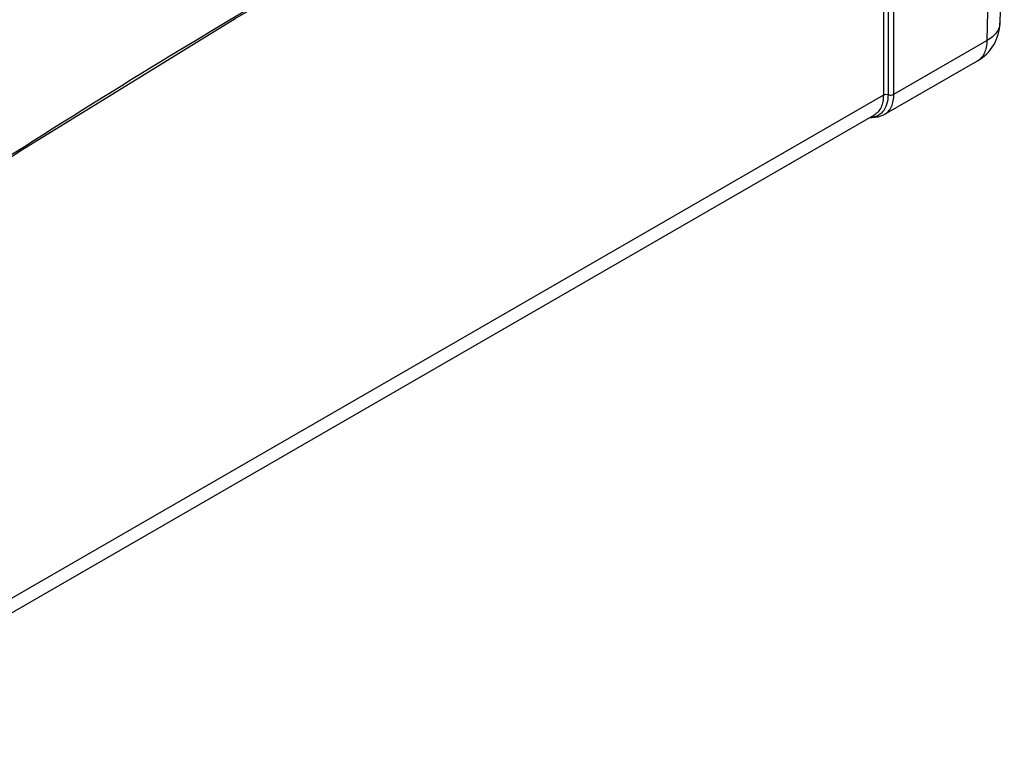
# Model space of a CAD drawing. Header units: inches. Extents: x 0 to 34, y 0 to 22.
# Tile 23 of 68: x 8.6 to 10.8, y 13.5 to 15.1. Entities that reach past the tile are written whole.
import ezdxf

# ---------------------------------------------------------------- set-up
doc = ezdxf.new("R2010")
doc.units = ezdxf.units.IN
doc.header["$LTSCALE"] = 1.87
doc.header["$MEASUREMENT"] = 0
doc.layers.get('0').update_dxf_attribs({"linetype": 'CONTINUOUS'})

msp = doc.modelspace()

# ---------------------------------------------------------------- linework, layer by layer
at = {"color": 7, "linetype": 'CONTINUOUS'}
for p, q in [((10.5081, 15.8628), (10.5081, 14.9469)), ((10.5193, 14.9477), (10.5193, 15.8635)), ((10.5317, 14.9485), (10.5317, 15.8644)), ((10.7793, 15.543), (10.7695, 15.1082)), ((10.75, 15.5027), (10.7402, 15.0689)), ((10.7695, 15.1082), (10.7695, 15.1082)), ((10.5317, 14.9485), (10.7402, 15.0689)), ((10.5101, 14.9029), (10.7195, 15.0238)), ((10.5081, 14.9469), (8.0473, 13.5261)), ((10.4876, 14.9019), (8.0425, 13.4902)), ((10.4785, 14.8967), (10.4827, 14.8963)), ((8.1022, 14.5139), (8.576, 14.824))]:
    msp.add_line(p, q, dxfattribs=at)
for points in [[(8.576, 14.824), (9.0546, 15.1188), (9.5333, 15.3952), (10.0115, 15.6528)], [(10.4827, 14.8963), (10.4966, 14.8977), (10.5088, 14.9022), (10.5102, 14.903)]]:
    msp.add_lwpolyline(points, dxfattribs=at)
for centre, radius, start, end in [((10.6695, 15.1104), 0.1, 300.0004, 358.7023), ((10.4768, 14.9487), 0.0514, 273.1351, 274.1942), ((19.8278, -2.8774), 20.9775, 122.41875, 123.97923)]:
    msp.add_arc(centre, radius, start, end, dxfattribs=at)
for points, knots in [([(10.4871, 15.8942), (10.3274, 15.8174), (9.6767, 15.4917), (9.0463, 15.1259), (8.5817, 14.8309)], [0, 0, 0, 0, 0.243562, 1, 1, 1, 1]), ([(10.7695, 15.1082), (10.7694, 15.1045), (10.7679, 15.0967), (10.7618, 15.0861), (10.7524, 15.0765), (10.7446, 15.0713), (10.7402, 15.0689)], [0, 0, 0, 0, 0.217847, 0.450995, 0.710225, 1, 1, 1, 1]), ([(10.7402, 15.0689), (10.7402, 15.0639), (10.7394, 15.0544), (10.7354, 15.0414), (10.7289, 15.0308), (10.7228, 15.0257), (10.7195, 15.0238)], [0, 0, 0, 0, 0.289269, 0.548377, 0.781739, 1, 1, 1, 1]), ([(10.5081, 14.9469), (10.5081, 14.942), (10.5074, 14.9325), (10.5035, 14.9195), (10.497, 14.909), (10.4908, 14.9038), (10.4876, 14.9019)], [0, 0, 0, 0, 0.288117, 0.546546, 0.780231, 1, 1, 1, 1]), ([(10.5069, 14.9096), (10.5112, 14.9142), (10.5177, 14.9267), (10.5193, 14.9404), (10.5193, 14.9477)], [0, 0, 0, 0, 0.461706, 1, 1, 1, 1]), ([(10.5081, 14.9469), (10.5097, 14.9479), (10.5136, 14.9488), (10.5175, 14.9483), (10.5193, 14.9477)], [0, 0, 0, 0, 0.487645, 1, 1, 1, 1]), ([(10.5102, 14.903), (10.5136, 14.9049), (10.52, 14.9101), (10.5269, 14.9209), (10.5309, 14.934), (10.5317, 14.9435), (10.5317, 14.9485)], [0, 0, 0, 0, 0.225301, 0.459883, 0.71609, 1, 1, 1, 1]), ([(10.5193, 14.9477), (10.5213, 14.9469), (10.5256, 14.9464), (10.5299, 14.9474), (10.5317, 14.9485)], [0, 0, 0, 0, 0.512573, 1, 1, 1, 1]), ([(10.4889, 14.8988), (10.4924, 14.8997), (10.499, 14.9024), (10.5046, 14.907), (10.5069, 14.9096)], [0, 0, 0, 0, 0.50393, 1, 1, 1, 1]), ([(10.4806, 14.8974), (10.4813, 14.8974), (10.4841, 14.8977), (10.4869, 14.8982), (10.4889, 14.8988)], [0, 0, 0, 0, 0.256162, 1, 1, 1, 1])]:
    msp.add_open_spline(points, degree=3, knots=knots, dxfattribs=at)

doc.saveas('drawing.dxf')
